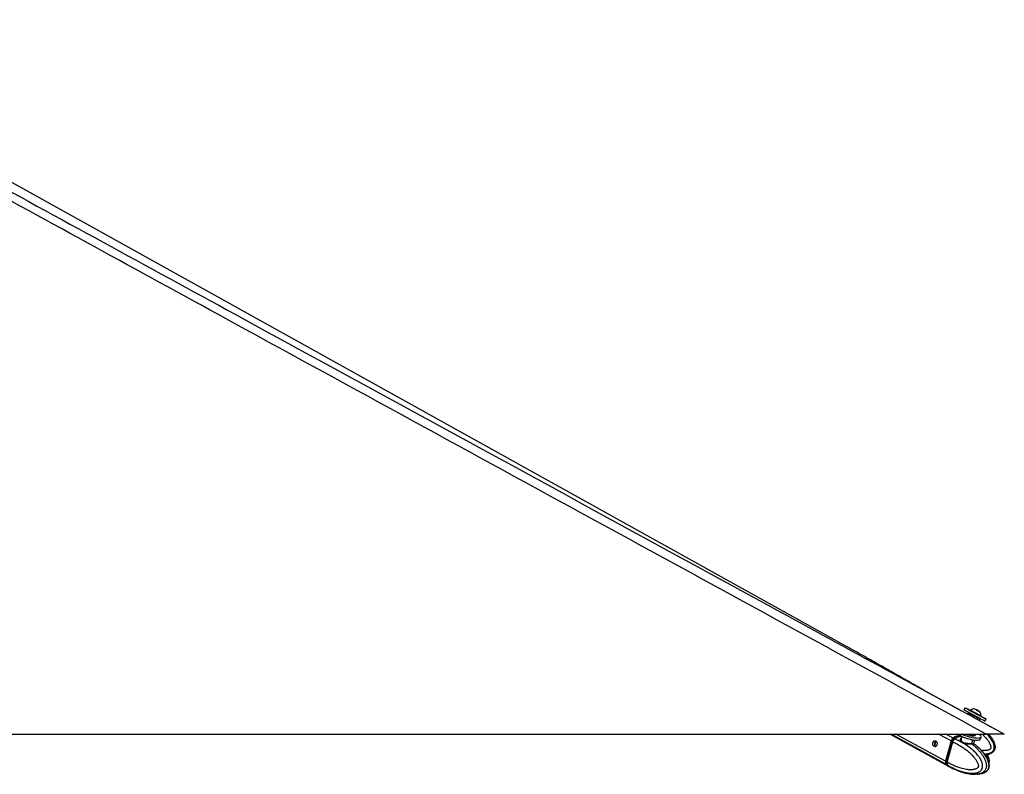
# Model space of a CAD drawing. Header units: millimetres. Extents: x 1508 to 17407, y 899 to 16320.
# Tile 19 of 60: x 7331 to 8879, y 5837 to 7024. Entities that reach past the tile are written whole.
import ezdxf

# ---------------------------------------------------------------- set-up
doc = ezdxf.new("R2010")
doc.units = ezdxf.units.MM
doc.header["$LTSCALE"] = 2

msp = doc.modelspace()

# ---------------------------------------------------------------- linework, layer by layer
at = {"color": 7, "linetype": 'Continuous', "lineweight": 25}
for p, q in [((8635.58, 6035.94), (6877.59, 7013.29)), ((8821.41, 5932.1), (8753.23, 5969.33)), ((8817.4, 5942.1), (8815.73, 5939.02)), ((8822.54, 5934.18), (8821.41, 5932.1)), ((8825.93, 5938.32), (8825.57, 5937.66)), ((8833.79, 5939.45), (8834.04, 5939.32)), ((8836.3, 5938.08), (8833.79, 5939.45)), ((8834.04, 5939.32), (8836.79, 5937.82)), ((8834.04, 5939.31), (8834.04, 5939.32)), ((8839.05, 5936.59), (8836.3, 5938.08)), ((8836.79, 5937.82), (8839.3, 5936.46)), ((8836.79, 5937.82), (8836.79, 5937.82)), ((8839.3, 5936.46), (8839.05, 5936.59)), ((8842.24, 5928.6), (8842.27, 5928.58)), ((8842.27, 5928.58), (8842.63, 5929.25)), ((8842.6, 5929.27), (8842.63, 5929.25)), ((8839.84, 5922.03), (8841, 5924.15)), ((8879.19, 5900.55), (8839.85, 5922.04)), ((8848.77, 5921.07), (8850.44, 5924.14)), ((6310.54, 5900.55), (8850.45, 5900.55)), ((8699.56, 5900.55), (8790.28, 5850.73)), ((8806.55, 5900.53), (8806.51, 5900.55)), ((8811.1, 5896.54), (8808.86, 5897.77)), ((8833.87, 5899.72), (8833.64, 5900.62)), ((8833.68, 5898.67), (8833.87, 5899.38)), ((8771.22, 5889.39), (8771.44, 5889.65)), ((8795.61, 5889.73), (8786.85, 5857.71)), ((8796.02, 5889.58), (8787.26, 5857.56)), ((8787.41, 5857.41), (8796.17, 5889.42)), ((8789.49, 5856.27), (8798.25, 5888.27)), ((8796.17, 5889.42), (8798.25, 5888.28)), ((8798.25, 5888.28), (8798.25, 5888.27)), ((8801.2, 5892.94), (8799.22, 5894.03)), ((8801.33, 5892.89), (8801.2, 5892.94)), ((8812.43, 5896.82), (8811.39, 5892.99)), ((8831.27, 5886.07), (8832.69, 5891.28)), ((8841.75, 5892.96), (8842.65, 5896.22)), ((8789.49, 5856.26), (8787.41, 5857.41)), ((8787.95, 5852.84), (8789.93, 5851.75)), ((8789.49, 5856.27), (8789.49, 5856.26)), ((8789.93, 5851.75), (8790.06, 5851.67)), ((8790.76, 5850.46), (8792.92, 5849.28)), ((8800.63, 5845.52), (8800.05, 5845.67)), ((8800.98, 5845.38), (8805.08, 5843.7)), ((8808.04, 5842.4), (8809.98, 5841.67))]:
    msp.add_line(p, q, dxfattribs=at)
at = {"color": 8, "linetype": 'Continuous', "lineweight": 25}
for p, q in [((8787.42, 5853.13), (8701.07, 5900.55)), ((8786.85, 5857.71), (8708.85, 5900.55)), ((8795.61, 5889.73), (8775.9, 5900.55)), ((8798.68, 5894.33), (8787.34, 5900.55)), ((8770.42, 5883.55), (8769.73, 5883.93)), ((8771.93, 5889.38), (8771.44, 5889.65)), ((8811.1, 5896.54), (8812.19, 5895.92)), ((8828.3, 5885.92), (8829.87, 5891.63))]:
    msp.add_line(p, q, dxfattribs=at)
at = {"color": 7, "linetype": 'Continuous', "lineweight": 25, "flags": 128}
for points in [[(8815.73, 5939.02), (8815.74, 5939.01), (8816.2, 5938.76), (8817.27, 5938.18), (8818.91, 5937.28), (8821.07, 5936.1), (8823.66, 5934.69), (8826.58, 5933.1), (8829.71, 5931.4), (8832.95, 5929.64), (8836.15, 5927.9)], [(8825.83, 5937.54), (8824.17, 5938.44), (8821.75, 5939.75), (8819.81, 5940.8), (8818.4, 5941.56), (8817.6, 5941.99), (8817.42, 5942.09), (8817.87, 5941.84), (8818.94, 5941.25), (8820.59, 5940.35), (8822.74, 5939.17), (8825.33, 5937.77), (8828.25, 5936.18), (8831.38, 5934.47), (8834.62, 5932.71), (8837.82, 5930.97)], [(8825.57, 5937.66), (8825.58, 5937.65), (8826.02, 5937.41), (8827.04, 5936.85), (8828.57, 5936.02), (8830.49, 5934.97), (8832.67, 5933.78), (8834.95, 5932.55), (8837.14, 5931.36), (8839.1, 5930.29), (8840.67, 5929.44), (8841.75, 5928.86), (8842.24, 5928.6)], [(8825.93, 5938.32), (8825.95, 5938.32), (8826.38, 5938.08), (8827.4, 5937.52), (8828.93, 5936.69), (8830.85, 5935.64), (8833.04, 5934.45), (8835.31, 5933.22), (8837.5, 5932.02), (8839.46, 5930.96), (8841.04, 5930.11), (8842.11, 5929.53), (8842.6, 5929.27)], [(8840.7, 5935.69), (8840.52, 5935.8), (8839.73, 5936.23), (8838.45, 5936.92), (8836.88, 5937.77), (8835.27, 5938.65), (8833.84, 5939.43), (8832.83, 5939.97), (8832.39, 5940.21), (8832.57, 5940.11), (8833.36, 5939.68), (8834.64, 5938.98), (8836.2, 5938.13), (8837.82, 5937.25), (8839.25, 5936.48), (8840.26, 5935.93), (8840.7, 5935.69)], [(8837.82, 5930.97), (8840.88, 5929.31), (8843.67, 5927.8), (8846.08, 5926.49), (8848.03, 5925.44), (8849.43, 5924.68), (8850.24, 5924.25), (8850.42, 5924.15), (8849.97, 5924.4), (8848.9, 5924.99), (8847.25, 5925.89), (8845.09, 5927.07), (8842.51, 5928.47), (8842.27, 5928.6)], [(8836.15, 5927.9), (8839.21, 5926.24), (8842, 5924.73), (8844.41, 5923.42), (8846.36, 5922.36), (8847.76, 5921.6), (8848.57, 5921.17), (8848.77, 5921.07)], [(8812.34, 5900.55), (8814.53, 5899.54), (8817.68, 5898.28), (8821.1, 5897.13), (8824.65, 5896.14), (8828.19, 5895.34), (8831.6, 5894.77), (8834.73, 5894.45), (8837.46, 5894.38), (8839.7, 5894.57), (8841.36, 5895.02), (8842.37, 5895.7), (8842.69, 5896.6), (8842.31, 5897.67), (8841.25, 5898.88), (8839.55, 5900.17), (8838.95, 5900.55)], [(8830.21, 5897.75), (8831.94, 5897.81), (8833.12, 5898.11), (8833.67, 5898.65), (8833.68, 5898.67)], [(8830.4, 5898.46), (8832.14, 5898.51), (8833.32, 5898.82), (8833.86, 5899.36), (8833.87, 5899.72)], [(8771.35, 5889.79), (8772.47, 5888.78), (8773.23, 5887.25), (8773.52, 5885.42), (8773.29, 5883.58), (8772.58, 5882), (8771.5, 5880.92), (8770.21, 5880.52), (8768.9, 5880.84), (8767.78, 5881.85), (8767.02, 5883.38), (8766.73, 5885.21), (8766.96, 5887.05), (8767.67, 5888.63), (8768.75, 5889.71), (8770.04, 5890.11), (8771.35, 5889.79)], [(8796.19, 5889.64), (8796.12, 5889.64), (8796.06, 5889.62), (8796.03, 5889.6), (8796.02, 5889.58)], [(8798.93, 5893.79), (8798.92, 5893.87), (8798.92, 5893.95), (8798.94, 5894.01), (8798.97, 5894.05), (8799.02, 5894.07), (8799.07, 5894.08), (8799.14, 5894.06), (8799.22, 5894.03)], [(8813.64, 5896.27), (8816.79, 5895.02), (8820.21, 5893.87), (8823.76, 5892.88), (8827.3, 5892.08), (8830.7, 5891.51), (8833.83, 5891.18), (8836.57, 5891.12), (8838.81, 5891.31), (8840.47, 5891.76), (8841.48, 5892.44), (8841.75, 5892.96)], [(8787.26, 5857.56), (8787.26, 5857.56), (8787.27, 5857.52), (8787.3, 5857.49), (8787.35, 5857.45), (8787.41, 5857.41)], [(8787.42, 5853.13), (8789, 5851.57), (8790.53, 5850.6)]]:
    msp.add_lwpolyline(points, dxfattribs=at)
at = {"color": 8, "linetype": 'Continuous', "lineweight": 25, "flags": 128}
for points in [[(8796.02, 5889.58), (8796.02, 5889.58), (8796.02, 5889.54), (8796.05, 5889.5), (8796.1, 5889.46), (8796.17, 5889.42)], [(8812.34, 5896.47), (8812.25, 5896.48), (8811.1, 5896.54)]]:
    msp.add_lwpolyline(points, dxfattribs=at)
at = {"color": 7, "linetype": 'Continuous', "lineweight": 25}
for centre, radius, start, end in [((8832, 5929.6), 10.63, 88.01802, 124.81559), ((8832, 5929.6), 10.63, 358.13887, 34.93644), ((8808.7, 5882.13), 15.78, 83.58168, 129.39145), ((8821.16, 5916.73), 21.8, 227.34754, 249.80232), ((8832.26, 5929.7), 32.02, 245.81396, 266.33185), ((8832.5, 5930.54), 32.15, 248.86917, 266.26173), ((8803.95, 5887.47), 8.64, 127.57298, 164.86536), ((8811.88, 5879.57), 16.98, 92.60289, 128.36567), ((8829.47, 5885.56), 1.22, 162.7581, 225.12883), ((8791.72, 5855.99), 5.17, 160.46547, 213.53987)]:
    msp.add_arc(centre, radius, start, end, dxfattribs=at)
at = {"color": 8, "linetype": 'Continuous', "lineweight": 25}
msp.add_arc((8797.65, 5857.83), 9.77, 219.06452, 241.08895, dxfattribs=at)
at = {"color": 7, "linetype": 'Continuous', "lineweight": 25}
for centre, major_axis, ratio, start_param, end_param in [((8831.77, 5929.17), (9.23, -5.01), 0.0169734, 3.1422356, 6.2838282), ((8832.25, 5930.04), (8.35, -4.54), 0.0186358, 3.2529712, 6.173594), ((8832.25, 5930.04), (4.83, -2.63), 0.0186358, 3.3585121, 6.2839806), ((8803.32, 5877.49), (10.33, 19.14), 0.6465662, 0.3442716, 0.9525172), ((8803.32, 5877.49), (10.62, 18.98), 0.6705683, 0.2198541, 0.3544499), ((8800.35, 5889.47), (2.85, 5.28), 0.6474629, 0.9528635, 1.9154142), ((8799.95, 5889.69), (2.56, 4.75), 0.6462245, 0.9523859, 1.9149366), ((8791.6, 5857.45), (2.85, 5.28), 0.6474629, 1.9154142, 2.877965), ((8801.15, 5869.57), (10.33, 19.14), 0.6465662, 2.8776187, 3.1367382)]:
    msp.add_ellipse(centre, major_axis=major_axis, ratio=ratio, start_param=start_param, end_param=end_param, dxfattribs=at)
for points, knots in [([(8850.45, 5900.55), (8643.88, 6013.42), (8249.9, 6228.69), (7717.83, 6519.71), (7323.43, 6735.83), (7047.57, 6887.52), (6896.29, 6971.04), (6814.13, 7016.7), (6800.57, 7024.23)], [0, 0, 0, 0, 0.3018727, 0.5757513, 0.7778857, 0.8789531, 0.9800209, 1, 1, 1, 1]), ([(7696.14, 6546.6), (7973.1, 6395.33), (8367.51, 6179.9), (8761.78, 5964.65), (8879.19, 5900.55)], [0, 0, 0, 0, 0.7022056, 1, 1, 1, 1]), ([(8753.22, 5969.33), (8749.75, 5971.29), (8742.35, 5975.48), (8730.96, 5981.95), (8719.12, 5988.69), (8707.28, 5995.43), (8695.44, 6002.18), (8683.58, 6008.92), (8671.69, 6015.67), (8659.75, 6022.41), (8647.76, 6029.15), (8639.63, 6033.69), (8635.58, 6035.94)], [0, 0, 0, 0, 0.0927354, 0.1975893, 0.301429, 0.4042564, 0.5060729, 0.6068795, 0.7066762, 0.8054627, 0.9032379, 1, 1, 1, 1]), ([(8823.9, 5934.58), (8823.8, 5934.63), (8823.59, 5934.71), (8823.24, 5934.7), (8822.92, 5934.59), (8822.7, 5934.41), (8822.59, 5934.26), (8822.55, 5934.19), (8822.54, 5934.18)], [0, 0, 0, 0, 0.2146235, 0.4292464, 0.643886, 0.8585536, 0.9678136, 1, 1, 1, 1]), ([(8841.02, 5924.21), (8841.03, 5924.22), (8841.1, 5924.33), (8841.13, 5924.57), (8841.11, 5924.82), (8841.07, 5924.94), (8841.05, 5924.98)], [0, 0, 0, 0, 0.0387777, 0.4865641, 0.8465389, 1, 1, 1, 1]), ([(8854.32, 5900.55), (8854.96, 5899.8), (8856.24, 5898.29), (8858.03, 5895.95), (8859.7, 5893.52), (8861.23, 5891.01), (8862.36, 5888.81), (8863.15, 5886.98), (8863.74, 5885.35), (8864.28, 5883.45), (8864.58, 5881.63), (8864.68, 5879.77), (8864.58, 5878.27), (8864.22, 5876.64), (8863.7, 5875.24), (8862.87, 5873.8), (8861.79, 5872.51), (8860.19, 5871.11), (8858.27, 5869.99), (8856.09, 5869.12), (8854.11, 5868.55), (8851.99, 5868.13), (8850.3, 5867.89), (8849.32, 5867.83), (8849.08, 5867.82)], [0, 0, 0, 0, 0.0650851, 0.13053667, 0.19480273, 0.25927721, 0.32469292, 0.35763487, 0.39066829, 0.43902279, 0.48796835, 0.51227442, 0.56143611, 0.58643554, 0.6225208, 0.65965767, 0.69574313, 0.73273526, 0.79969837, 0.84073602, 0.88785441, 0.9353484, 0.98368254, 1, 1, 1, 1]), ([(8879.19, 5900.55), (8879.14, 5900.55), (8879.04, 5900.55), (8878.15, 5900.55), (8876.67, 5900.55), (8874.64, 5900.55), (8871.9, 5900.55), (8867.77, 5900.55), (8862.4, 5900.55), (8856.22, 5900.55), (8852.38, 5900.55), (8850.45, 5900.55)], [0, 0, 0, 0, 0.1112531, 0.2223537, 0.3145661, 0.4066477, 0.4996092, 0.5925693, 0.7513863, 0.8755663, 1, 1, 1, 1]), ([(8771.36, 5880.75), (8771.02, 5880.95), (8770.35, 5881.36), (8769.74, 5882.5), (8769.64, 5883.46), (8769.74, 5883.96), (8769.75, 5884.04)], [0, 0, 0, 0, 0.3165417, 0.6360791, 0.942993, 1, 1, 1, 1]), ([(8769.75, 5884.04), (8769.84, 5884.46), (8770.03, 5885.3), (8770.39, 5886.69), (8770.72, 5887.88), (8771, 5888.8), (8771.14, 5889.2), (8771.22, 5889.39)], [0, 0, 0, 0, 0.2220762, 0.4457715, 0.6401425, 0.8216515, 1, 1, 1, 1]), ([(8771.77, 5881.22), (8771.65, 5881.26), (8771.2, 5881.43), (8770.67, 5882.12), (8770.39, 5882.94), (8770.41, 5883.43), (8770.42, 5883.55)], [0, 0, 0, 0, 0.1398546, 0.5134288, 0.8820971, 1, 1, 1, 1]), ([(8770.42, 5883.55), (8770.47, 5883.99), (8770.56, 5884.8), (8770.86, 5886.14), (8771.17, 5887.34), (8771.5, 5888.33), (8771.77, 5888.98), (8771.94, 5889.24), (8772, 5889.34)], [0, 0, 0, 0, 0.211369, 0.388355, 0.566092, 0.7273158, 0.8978864, 1, 1, 1, 1]), ([(8798.25, 5888.27), (8799.44, 5887.72), (8801.83, 5886.62), (8805.38, 5884.78), (8808.89, 5882.8), (8812.08, 5880.84), (8814.95, 5878.93), (8817.53, 5877.11), (8820.06, 5875.19), (8822.57, 5873.16), (8825.03, 5871), (8827.45, 5868.69), (8829.81, 5866.24), (8831.82, 5863.9), (8833.5, 5861.71), (8834.88, 5859.71), (8836.17, 5857.57), (8837.19, 5855.53), (8837.92, 5853.64), (8838.3, 5852.23), (8838.46, 5851.08), (8838.49, 5850.33), (8838.43, 5849.68), (8838.3, 5849.18), (8838.09, 5848.68), (8837.79, 5848.19), (8837.38, 5847.69), (8836.89, 5847.23), (8836.14, 5846.65), (8835.15, 5846.07), (8833.92, 5845.54), (8832.56, 5845.1), (8831.06, 5844.75), (8829.43, 5844.5), (8827.79, 5844.36), (8825.62, 5844.3), (8822.94, 5844.41), (8819.33, 5844.83), (8815.29, 5845.6), (8811.3, 5846.65), (8807.77, 5847.78), (8804.69, 5848.9), (8801.63, 5850.14), (8798.07, 5851.73), (8794, 5853.72), (8791, 5855.42), (8789.49, 5856.27)], [0, 0, 0, 0, 0.0368545, 0.073741, 0.11073, 0.1477564, 0.1759166, 0.2040975, 0.2323482, 0.2606261, 0.289271, 0.317958, 0.346814, 0.375754, 0.395317, 0.4149366, 0.434824, 0.4548781, 0.4678878, 0.4811129, 0.4871894, 0.4933842, 0.4974234, 0.5015997, 0.5050335, 0.5101259, 0.5153433, 0.521599, 0.5279164, 0.5408273, 0.5534147, 0.5660823, 0.5820901, 0.5981579, 0.6143587, 0.6305892, 0.6616916, 0.6929015, 0.7368304, 0.7808966, 0.8118553, 0.8428444, 0.8739152, 0.9050098, 0.952468, 1, 1, 1, 1]), ([(8790.06, 5851.67), (8790.06, 5851.67), (8791.58, 5850.77), (8794.65, 5849.05), (8798.8, 5846.97), (8802.5, 5845.29), (8805.71, 5843.96), (8808.95, 5842.76), (8812.69, 5841.53), (8816.15, 5840.59), (8819.31, 5839.9), (8822.05, 5839.42), (8825.16, 5839.03), (8828.1, 5838.89), (8830.5, 5838.94), (8832.37, 5839.09), (8834.23, 5839.36), (8836, 5839.76), (8837.65, 5840.29), (8838.98, 5840.86), (8840.06, 5841.46), (8840.93, 5842.03), (8841.76, 5842.69), (8842.58, 5843.5), (8843.37, 5844.48), (8844.04, 5845.62), (8844.56, 5846.9), (8844.93, 5848.31), (8845.12, 5849.91), (8845.09, 5851.57), (8844.83, 5853.52), (8844.27, 5855.7), (8843.51, 5857.71), (8842.76, 5859.33), (8841.86, 5861.05), (8840.61, 5863.11), (8838.97, 5865.45), (8837.06, 5867.88), (8834.88, 5870.36), (8832.42, 5872.86), (8829.86, 5875.22), (8827.22, 5877.48), (8824.49, 5879.62), (8821.7, 5881.66), (8818.86, 5883.59), (8815.75, 5885.55), (8812.39, 5887.51), (8808.75, 5889.46), (8805.07, 5891.26), (8802.58, 5892.36), (8801.33, 5892.89), (8801.33, 5892.89)], [0, 0, 0, 0, 0.0000008, 0.0422988, 0.0846615, 0.1132065, 0.1417736, 0.1704137, 0.1990819, 0.2400838, 0.2606376, 0.2812093, 0.3109107, 0.340705, 0.356782, 0.3728873, 0.3891042, 0.4053747, 0.4193362, 0.4333767, 0.4417816, 0.450222, 0.4587339, 0.4673616, 0.4771737, 0.4871914, 0.4957872, 0.505917, 0.5163999, 0.5271461, 0.5381556, 0.5547611, 0.5716182, 0.5816067, 0.5916268, 0.6118288, 0.63244, 0.6531318, 0.6793233, 0.7055974, 0.73206, 0.7585665, 0.7855618, 0.8125876, 0.8396956, 0.8668272, 0.9000369, 0.9332811, 0.9666244, 0.9999992, 1, 1, 1, 1]), ([(8798.25, 5888.28), (8798.34, 5888.59), (8798.52, 5889.23), (8798.94, 5890.15), (8799.45, 5891.03), (8800, 5891.78), (8800.57, 5892.41), (8800.97, 5892.76), (8801.18, 5892.93), (8801.2, 5892.94)], [0, 0, 0, 0, 0.1727183, 0.3504478, 0.5231653, 0.700887, 0.8420862, 0.9859711, 1, 1, 1, 1]), ([(8835.75, 5881.75), (8835.17, 5882.27), (8833.69, 5883.6), (8832.11, 5884.7), (8831.15, 5885.36)], [0, 0, 0, 0, 0.39302087, 1, 1, 1, 1]), ([(8831.41, 5885.31), (8831.41, 5885.31), (8831.44, 5885.28), (8831.35, 5885.35), (8831.19, 5885.7), (8831.27, 5885.97), (8831.31, 5886.07)], [0, 0, 0, 0, 0.0073337, 0.4278692, 0.7805368, 1, 1, 1, 1]), ([(8849.5, 5840.98), (8849.52, 5840.99), (8849.81, 5841.13), (8850.63, 5841.67), (8851.68, 5842.46), (8852.69, 5843.53), (8853.44, 5844.51), (8854.08, 5845.64), (8854.6, 5846.92), (8854.97, 5848.34), (8855.16, 5849.93), (8855.17, 5851.59), (8855.02, 5853.12), (8854.72, 5854.9), (8854.31, 5856.5), (8853.78, 5858.11), (8853.31, 5859.36), (8852.58, 5861.08), (8851.57, 5863.14), (8850.22, 5865.48), (8848.65, 5867.91), (8846.85, 5870.39), (8844.82, 5872.89), (8842.71, 5875.26), (8840.52, 5877.51), (8838.25, 5879.65), (8836.67, 5881.07), (8835.83, 5881.75), (8835.79, 5881.79)], [0, 0, 0, 0, 0.0015767, 0.0235514, 0.0680233, 0.0906428, 0.1163675, 0.1426312, 0.1651673, 0.1917248, 0.2192083, 0.2473821, 0.2762458, 0.2978806, 0.341777, 0.3640053, 0.3901925, 0.4164624, 0.4694267, 0.523464, 0.5777124, 0.6463795, 0.7152633, 0.7846411, 0.8541342, 0.9249086, 0.9957631, 1, 1, 1, 1]), ([(8849.5, 5840.98), (8849.67, 5841.06), (8850.56, 5841.48), (8851.89, 5842.53), (8853.33, 5843.98), (8854.45, 5845.57), (8855.23, 5847.43), (8855.66, 5849.52), (8855.72, 5851.82), (8855.43, 5854.23), (8854.79, 5856.6), (8853.8, 5859.43), (8852.35, 5862.69), (8850.27, 5866.27), (8847.8, 5869.7), (8844.9, 5873.09), (8841.45, 5876.59), (8838.86, 5879.21), (8837.27, 5880.5), (8837.15, 5880.6)], [0, 0, 0, 0, 0.0122586, 0.0640028, 0.100097, 0.1355684, 0.172421, 0.2118518, 0.2533745, 0.2984985, 0.3458406, 0.3916422, 0.4734354, 0.5574494, 0.6467935, 0.7441624, 0.8534769, 0.9885839, 1, 1, 1, 1]), ([(8855.25, 5854.68), (8855.38, 5855.22), (8855.69, 5856.48), (8855.7, 5858.63), (8855.42, 5861.04), (8854.78, 5863.41), (8853.94, 5865.87), (8853.2, 5867.43), (8852.79, 5868.31)], [0, 0, 0, 0, 0.1143797, 0.2690551, 0.4371061, 0.6132848, 0.7840377, 1, 1, 1, 1]), ([(8789.49, 5856.26), (8789.41, 5855.96), (8789.25, 5855.33), (8789.17, 5854.43), (8789.2, 5853.58), (8789.35, 5852.85), (8789.59, 5852.25), (8789.8, 5851.92), (8789.92, 5851.76), (8789.93, 5851.75)], [0, 0, 0, 0, 0.1727117, 0.3504341, 0.523145, 0.7008597, 0.8420721, 0.9859711, 1, 1, 1, 1]), ([(8792.92, 5849.28), (8795.15, 5848.07), (8797.58, 5846.75), (8800.1, 5845.66), (8800.3, 5845.57)], [0, 0, 0, 0, 0.91731627, 1, 1, 1, 1]), ([(8800.05, 5845.67), (8800.02, 5845.69), (8799.96, 5845.72), (8800, 5845.74), (8800.11, 5845.71), (8800.32, 5845.65), (8800.61, 5845.54), (8800.85, 5845.43), (8800.98, 5845.38)], [0, 0, 0, 0, 0.1670415, 0.338809, 0.5058933, 0.6782451, 0.8365005, 1, 1, 1, 1]), ([(8805.08, 5843.7), (8805.2, 5843.65), (8805.44, 5843.55), (8805.87, 5843.38), (8806.32, 5843.18), (8806.94, 5842.89), (8807.53, 5842.62), (8807.94, 5842.44), (8808.04, 5842.4)], [0, 0, 0, 0, 0.1475869, 0.299498, 0.4470821, 0.5988381, 0.9016983, 1, 1, 1, 1]), ([(8809.97, 5841.65), (8810.52, 5841.46), (8812.01, 5840.94), (8815.1, 5840), (8819.71, 5838.8), (8825.9, 5837.6), (8830.62, 5837.39), (8833.18, 5837.28)], [0, 0, 0, 0, 0.07553967, 0.20332244, 0.40829475, 0.6800085, 1, 1, 1, 1]), ([(8837.03, 5837.52), (8837.54, 5837.55), (8839.44, 5837.64), (8842.38, 5838.25), (8845.47, 5839.15), (8847.67, 5840.03), (8848.84, 5840.63), (8849.33, 5840.88)], [0, 0, 0, 0, 0.1258262, 0.4603473, 0.7065533, 0.8778896, 1, 1, 1, 1])]:
    msp.add_open_spline(points, degree=3, knots=knots, dxfattribs=at)
at = {"color": 8, "linetype": 'Continuous', "lineweight": 25}
for points, knots in [([(6822.84, 7024.23), (6836.6, 7016.69), (6919.94, 6971.03), (7072.5, 6887.51), (7349.85, 6735.82), (7557.62, 6622.29), (7696.14, 6546.6)], [0, 0, 0, 0, 0.0471057, 0.2853275, 0.5235507, 1, 1, 1, 1]), ([(8844.24, 5900.55), (8844.86, 5899.97), (8846.46, 5898.5), (8848.88, 5895.99), (8851.21, 5893.34), (8853.11, 5890.88), (8854.65, 5888.67), (8856.04, 5886.33), (8857.08, 5884.15), (8857.77, 5882.15), (8858.06, 5880.69), (8858.11, 5879.53), (8858.04, 5878.78), (8857.86, 5878.15), (8857.62, 5877.67), (8857.26, 5877.21), (8856.79, 5876.79), (8856.17, 5876.36), (8855.45, 5875.98), (8854.37, 5875.54), (8852.97, 5875.13), (8851.26, 5874.81), (8849.39, 5874.61), (8847.35, 5874.52), (8845.26, 5874.55), (8843.91, 5874.64), (8843.28, 5874.69)], [0, 0, 0, 0, 0.0599927, 0.1522886, 0.2448528, 0.3074251, 0.3701783, 0.4337881, 0.497931, 0.5395424, 0.581843, 0.6012785, 0.6210926, 0.6340121, 0.64737, 0.6583529, 0.6746408, 0.6913288, 0.7113374, 0.7315438, 0.7728393, 0.8130999, 0.8536172, 0.904818, 0.9562109, 1, 1, 1, 1]), ([(8848.12, 5869.16), (8848.67, 5869.17), (8849.94, 5869.21), (8851.91, 5869.44), (8853.75, 5869.78), (8855.28, 5870.18), (8856.51, 5870.6), (8857.72, 5871.12), (8858.94, 5871.77), (8860.14, 5872.61), (8861.2, 5873.62), (8862.1, 5874.8), (8862.8, 5876.13), (8863.27, 5877.68), (8863.47, 5879.33), (8863.41, 5881.3), (8862.99, 5883.56), (8862.28, 5885.67), (8861.53, 5887.41), (8860.61, 5889.25), (8859.29, 5891.5), (8857.5, 5894.09), (8855.36, 5896.81), (8853.51, 5898.97), (8852.25, 5900.24), (8851.94, 5900.55)], [0, 0, 0, 0, 0.0365916, 0.0841779, 0.1320333, 0.1606807, 0.1894486, 0.2184606, 0.2478671, 0.2813106, 0.3154547, 0.3447528, 0.3792789, 0.4150088, 0.4516362, 0.4891605, 0.5457586, 0.6032143, 0.637259, 0.6714112, 0.7402676, 0.8105188, 0.8810444, 0.9703152, 1, 1, 1, 1]), ([(8828.61, 5884.69), (8828.41, 5884.69), (8828, 5884.69), (8827.09, 5884.7), (8826.07, 5884.71), (8824.98, 5884.74), (8823.85, 5884.77), (8822.67, 5884.83), (8821.46, 5884.92), (8820.53, 5885), (8819.59, 5885.11), (8818.65, 5885.25), (8817.73, 5885.42), (8816.85, 5885.62), (8816.02, 5885.85), (8815.21, 5886.12), (8814.47, 5886.42), (8813.58, 5886.86), (8812.81, 5887.35), (8812.15, 5887.89), (8811.57, 5888.46), (8811.1, 5889.08), (8810.75, 5889.73), (8810.54, 5890.23), (8810.4, 5890.75), (8810.32, 5891.26), (8810.31, 5891.78), (8810.37, 5892.29), (8810.51, 5892.79), (8810.73, 5893.26), (8811.03, 5893.68), (8811.36, 5894.02), (8811.62, 5894.19), (8811.74, 5894.27)], [0, 0, 0, 0, 0.0260595, 0.0531829, 0.1083929, 0.1365374, 0.1642629, 0.2206091, 0.2492776, 0.2788193, 0.3085612, 0.3389308, 0.3695188, 0.398479, 0.4276388, 0.4574461, 0.4874867, 0.5140444, 0.5679917, 0.595436, 0.6220381, 0.6759842, 0.7033615, 0.7318515, 0.7605005, 0.7896349, 0.8189335, 0.8501269, 0.8815314, 0.9136342, 0.9459971, 0.9763331, 1, 1, 1, 1]), ([(8811.42, 5892.95), (8811.36, 5892.76), (8811.22, 5892.28), (8811.28, 5891.39), (8811.55, 5890.41), (8812.07, 5889.47), (8812.79, 5888.63), (8813.75, 5887.88), (8814.94, 5887.25), (8816.36, 5886.74), (8817.98, 5886.38), (8819.73, 5886.14), (8821.48, 5886.01), (8823.22, 5885.94), (8824.84, 5885.92), (8826.37, 5885.91), (8827.51, 5885.92), (8828.11, 5885.92), (8828.3, 5885.92)], [0, 0, 0, 0, 0.0426547, 0.1095147, 0.1778904, 0.239503, 0.3026196, 0.3636795, 0.4265617, 0.4935592, 0.5627795, 0.6321882, 0.703584, 0.7695356, 0.8371848, 0.9021105, 0.9688795, 1, 1, 1, 1]), ([(8828.3, 5885.92), (8828.98, 5885.92), (8830.42, 5885.93), (8831.29, 5885.92), (8831.18, 5886.07), (8831.16, 5886.1)], [0, 0, 0, 0, 0.4081607, 0.8670578, 1, 1, 1, 1]), ([(8831.22, 5885.45), (8831.29, 5885.4), (8831.53, 5885.23), (8831.68, 5885.05), (8831.65, 5884.88), (8831.3, 5884.78), (8830.65, 5884.73), (8829.75, 5884.7), (8828.99, 5884.69), (8828.61, 5884.69)], [0, 0, 0, 0, 0.06592649, 0.2202411, 0.37846741, 0.54080585, 0.70823185, 0.85209214, 1, 1, 1, 1]), ([(8828.61, 5884.69), (8829.67, 5883.8), (8831.92, 5881.9), (8835.24, 5878.77), (8838.03, 5875.88), (8840.2, 5873.42), (8841.79, 5871.48), (8843.33, 5869.47), (8844.8, 5867.36), (8846.2, 5865.17), (8847.5, 5862.87), (8848.49, 5860.83), (8849.21, 5859.12), (8849.77, 5857.58), (8850.32, 5855.76), (8850.7, 5853.99), (8850.94, 5852.16), (8851, 5850.66), (8850.9, 5849), (8850.66, 5847.54), (8850.21, 5846.01), (8849.57, 5844.59), (8848.58, 5843), (8847.33, 5841.65), (8845.88, 5840.51), (8844.55, 5839.69), (8843.1, 5839), (8841.6, 5838.45), (8839.9, 5837.98), (8838, 5837.61), (8835.92, 5837.38), (8834.3, 5837.28), (8833.38, 5837.29), (8833.17, 5837.3)], [0, 0, 0, 0, 0.0658625, 0.139269, 0.212843, 0.249975, 0.2871458, 0.3244634, 0.361847, 0.3985535, 0.4353791, 0.4727422, 0.4915575, 0.510425, 0.5380434, 0.5659994, 0.5798821, 0.6079615, 0.6222403, 0.642851, 0.6640622, 0.684673, 0.7058016, 0.7440485, 0.7674878, 0.7944001, 0.821527, 0.8491338, 0.876845, 0.9138783, 0.9510339, 0.988472, 1, 1, 1, 1]), ([(8850.44, 5867.95), (8850.72, 5867.48), (8851.41, 5866.34), (8852.38, 5864.4), (8853.23, 5862.37), (8853.82, 5860.47), (8854.11, 5859.17), (8854.18, 5858.4), (8854.19, 5858.23)], [0, 0, 0, 0, 0.1670099, 0.4037795, 0.6425338, 0.7974206, 0.954873, 1, 1, 1, 1])]:
    msp.add_open_spline(points, degree=3, knots=knots, dxfattribs=at)

doc.saveas('drawing.dxf')
